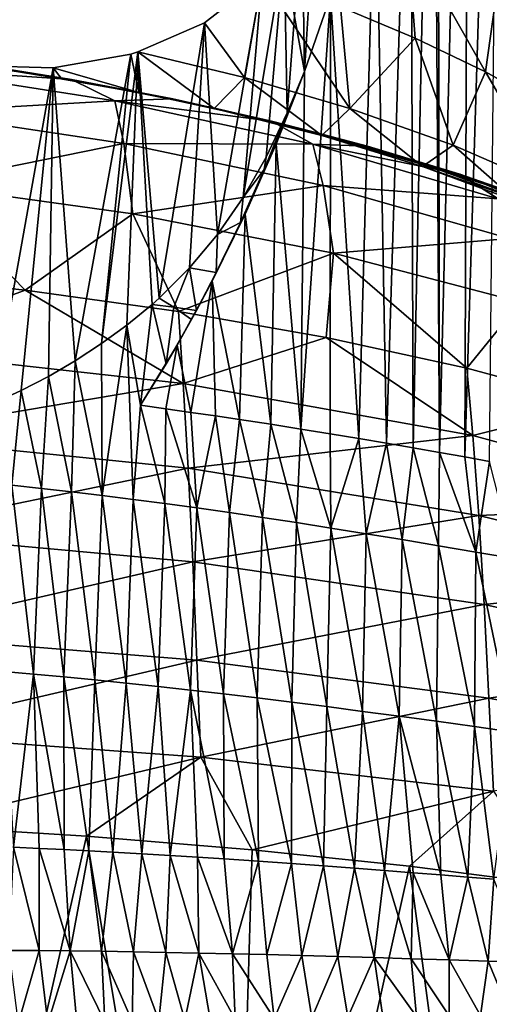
# Model space of a CAD drawing. Header units: millimetres. Extents: x -24 to 24, y -375 to 187.
# Tile 33 of 41: x 8.32 to 14.36, y 141.16 to 153.81. Entities that reach past the tile are written whole.
import ezdxf

# ---------------------------------------------------------------- set-up
doc = ezdxf.new("R2010")
doc.units = ezdxf.units.MM
doc.header["$LTSCALE"] = 19.07781
for name, color, linetype in [('54', 7, 'CONTINUOUS'), ('55', 7, 'CONTINUOUS'), ('56', 7, 'CONTINUOUS'), ('57', 7, 'CONTINUOUS'), ('58', 7, 'CONTINUOUS'), ('59', 7, 'CONTINUOUS'), ('60', 7, 'CONTINUOUS'), ('61', 7, 'CONTINUOUS'), ('66', 7, 'CONTINUOUS'), ('69', 7, 'CONTINUOUS'), ('75', 7, 'CONTINUOUS')]:
    doc.layers.add(name, color=color, linetype=linetype)

msp = doc.modelspace()

# ---------------------------------------------------------------- linework, layer by layer
at = {"layer": '54', "color": 7, "linetype": 'CONTINUOUS', "true_color": 0xe0f2ff}
for points in [[(13.407, 153.577, 98.462), (12.448, 153.98, 98.574), (13.305, 154.918, 103.245), (13.407, 153.577, 98.462)], [(14.312, 153.143, 98.349), (13.407, 153.577, 98.462), (13.305, 154.918, 103.245), (14.312, 153.143, 98.349)], [(14.467, 154.278, 103.068), (14.312, 153.143, 98.349), (13.305, 154.918, 103.245), (14.467, 154.278, 103.068)], [(15.567, 152.44, 98.18), (14.312, 153.143, 98.349), (14.467, 154.278, 103.068), (15.567, 152.44, 98.18)]]:
    msp.add_3dface(points, dxfattribs=at)
at = {"layer": '55', "color": 7, "linetype": 'CONTINUOUS', "true_color": 0xe0f2ff}
for points in [[(10.7, 153.773, 94.991), (11.439, 154.35, 98.685), (11.213, 153.072, 91.421), (10.7, 153.773, 94.991)], [(11.213, 153.072, 91.421), (11.439, 154.35, 98.685), (12.568, 152.674, 91.347), (11.213, 153.072, 91.421)], [(11.439, 154.35, 98.685), (12.448, 153.98, 98.574), (12.568, 152.674, 91.347), (11.439, 154.35, 98.685)], [(12.448, 153.98, 98.574), (13.407, 153.577, 98.462), (12.568, 152.674, 91.347), (12.448, 153.98, 98.574)], [(9.844, 153.399, 91.482), (10.7, 153.773, 94.991), (11.213, 153.072, 91.421), (9.844, 153.399, 91.482)], [(12.568, 152.674, 91.347), (13.407, 153.577, 98.462), (13.896, 152.199, 91.268), (12.568, 152.674, 91.347)], [(13.407, 153.577, 98.462), (14.312, 153.143, 98.349), (13.896, 152.199, 91.268), (13.407, 153.577, 98.462)], [(9.753, 153.372, 91.14), (9.857, 152.878, 84.327), (8.755, 153.193, 87.566), (9.753, 153.372, 91.14)], [(9.844, 153.399, 91.482), (9.857, 152.878, 84.327), (9.753, 153.372, 91.14), (9.844, 153.399, 91.482)], [(9.844, 153.399, 91.482), (11.213, 153.072, 91.421), (10.824, 152.674, 84.32), (9.844, 153.399, 91.482)], [(9.857, 152.878, 84.327), (9.844, 153.399, 91.482), (10.824, 152.674, 84.32), (9.857, 152.878, 84.327)], [(8.858, 153.06, 84.332), (7.829, 153.22, 84.338), (8.755, 153.193, 87.566), (8.858, 153.06, 84.332)], [(9.857, 152.878, 84.327), (8.858, 153.06, 84.332), (8.755, 153.193, 87.566), (9.857, 152.878, 84.327)], [(10.824, 152.674, 84.32), (11.213, 153.072, 91.421), (12.207, 152.326, 84.311), (10.824, 152.674, 84.32)], [(11.213, 153.072, 91.421), (12.568, 152.674, 91.347), (12.207, 152.326, 84.311), (11.213, 153.072, 91.421)], [(13.896, 152.199, 91.268), (14.312, 153.143, 98.349), (15.184, 151.638, 91.185), (13.896, 152.199, 91.268)], [(14.312, 153.143, 98.349), (15.567, 152.44, 98.18), (15.184, 151.638, 91.185), (14.312, 153.143, 98.349)], [(12.207, 152.326, 84.311), (12.568, 152.674, 91.347), (13.503, 151.927, 84.301), (12.207, 152.326, 84.311)], [(12.568, 152.674, 91.347), (13.896, 152.199, 91.268), (13.503, 151.927, 84.301), (12.568, 152.674, 91.347)], [(13.503, 151.927, 84.301), (13.896, 152.199, 91.268), (14.716, 151.477, 84.291), (13.503, 151.927, 84.301)], [(13.896, 152.199, 91.268), (15.184, 151.638, 91.185), (14.716, 151.477, 84.291), (13.896, 152.199, 91.268)]]:
    msp.add_3dface(points, dxfattribs=at)
at = {"layer": '56', "color": 7, "linetype": 'CONTINUOUS', "true_color": 0xe0f2ff}
for points in [[(7.899, 153.211, 69.384), (8.44, 153.128, 53.332), (6.9, 153.35, 53.021), (7.899, 153.211, 69.384)], [(8.44, 153.128, 53.332), (7.37, 153.292, 36.595), (6.9, 153.35, 53.021), (8.44, 153.128, 53.332)], [(8.988, 153.044, 21.318), (7.655, 153.259, 20.813), (7.37, 153.292, 36.595), (8.988, 153.044, 21.318)], [(8.981, 153.04, 37.098), (8.988, 153.044, 21.318), (7.37, 153.292, 36.595), (8.981, 153.04, 37.098)], [(8.981, 153.04, 37.098), (7.37, 153.292, 36.595), (8.44, 153.128, 53.332), (8.981, 153.04, 37.098)], [(7.829, 153.22, 84.338), (8.858, 153.06, 84.332), (9.363, 152.972, 69.536), (7.829, 153.22, 84.338)], [(7.899, 153.211, 69.384), (7.829, 153.22, 84.338), (9.363, 152.972, 69.536), (7.899, 153.211, 69.384)], [(7.899, 153.211, 69.384), (9.363, 152.972, 69.536), (8.44, 153.128, 53.332), (7.899, 153.211, 69.384)], [(9.363, 152.972, 69.536), (9.963, 152.857, 53.702), (8.44, 153.128, 53.332), (9.363, 152.972, 69.536)], [(9.963, 152.857, 53.702), (8.981, 153.04, 37.098), (8.44, 153.128, 53.332), (9.963, 152.857, 53.702)], [(8.858, 153.06, 84.332), (9.857, 152.878, 84.327), (9.363, 152.972, 69.536), (8.858, 153.06, 84.332)], [(10.291, 152.795, 21.901), (8.988, 153.044, 21.318), (8.981, 153.04, 37.098), (10.291, 152.795, 21.901)], [(10.56, 152.735, 37.695), (10.291, 152.795, 21.901), (8.981, 153.04, 37.098), (10.56, 152.735, 37.695)], [(10.56, 152.735, 37.695), (8.981, 153.04, 37.098), (9.963, 152.857, 53.702), (10.56, 152.735, 37.695)], [(9.363, 152.972, 69.536), (9.857, 152.878, 84.327), (10.812, 152.681, 69.71), (9.363, 152.972, 69.536)], [(9.363, 152.972, 69.536), (10.812, 152.681, 69.71), (9.963, 152.857, 53.702), (9.363, 152.972, 69.536)], [(9.857, 152.878, 84.327), (10.824, 152.674, 84.32), (10.812, 152.681, 69.71), (9.857, 152.878, 84.327)], [(10.812, 152.681, 69.71), (11.456, 152.532, 54.128), (9.963, 152.857, 53.702), (10.812, 152.681, 69.71)], [(11.456, 152.532, 54.128), (10.56, 152.735, 37.695), (9.963, 152.857, 53.702), (11.456, 152.532, 54.128)], [(11.561, 152.51, 22.56), (10.291, 152.795, 21.901), (10.56, 152.735, 37.695), (11.561, 152.51, 22.56)], [(12.095, 152.372, 38.384), (11.561, 152.51, 22.56), (10.56, 152.735, 37.695), (12.095, 152.372, 38.384)], [(12.095, 152.372, 38.384), (10.56, 152.735, 37.695), (11.456, 152.532, 54.128), (12.095, 152.372, 38.384)], [(10.812, 152.681, 69.71), (10.824, 152.674, 84.32), (12.234, 152.332, 69.907), (10.812, 152.681, 69.71)], [(10.812, 152.681, 69.71), (12.234, 152.332, 69.907), (11.456, 152.532, 54.128), (10.812, 152.681, 69.71)], [(10.824, 152.674, 84.32), (12.207, 152.326, 84.311), (12.234, 152.332, 69.907), (10.824, 152.674, 84.32)], [(12.234, 152.332, 69.907), (12.909, 152.147, 54.609), (11.456, 152.532, 54.128), (12.234, 152.332, 69.907)], [(12.909, 152.147, 54.609), (12.095, 152.372, 38.384), (11.456, 152.532, 54.128), (12.909, 152.147, 54.609)], [(12.794, 152.187, 23.293), (11.561, 152.51, 22.56), (12.095, 152.372, 38.384), (12.794, 152.187, 23.293)], [(13.576, 151.949, 39.161), (12.794, 152.187, 23.293), (12.095, 152.372, 38.384), (13.576, 151.949, 39.161)], [(13.576, 151.949, 39.161), (12.095, 152.372, 38.384), (12.909, 152.147, 54.609), (13.576, 151.949, 39.161)], [(12.234, 152.332, 69.907), (12.207, 152.326, 84.311), (13.619, 151.917, 70.124), (12.234, 152.332, 69.907)], [(12.207, 152.326, 84.311), (13.503, 151.927, 84.301), (13.619, 151.917, 70.124), (12.207, 152.326, 84.311)], [(12.234, 152.332, 69.907), (13.619, 151.917, 70.124), (12.909, 152.147, 54.609), (12.234, 152.332, 69.907)], [(13.982, 151.827, 24.096), (12.794, 152.187, 23.293), (13.576, 151.949, 39.161), (13.982, 151.827, 24.096)], [(13.619, 151.917, 70.124), (14.31, 151.697, 55.141), (12.909, 152.147, 54.609), (13.619, 151.917, 70.124)], [(14.31, 151.697, 55.141), (13.576, 151.949, 39.161), (12.909, 152.147, 54.609), (14.31, 151.697, 55.141)], [(15.118, 151.431, 24.965), (13.982, 151.827, 24.096), (13.576, 151.949, 39.161), (15.118, 151.431, 24.965)], [(14.992, 151.463, 40.022), (15.118, 151.431, 24.965), (13.576, 151.949, 39.161), (14.992, 151.463, 40.022)], [(14.992, 151.463, 40.022), (13.576, 151.949, 39.161), (14.31, 151.697, 55.141), (14.992, 151.463, 40.022)], [(13.503, 151.927, 84.301), (14.716, 151.477, 84.291), (14.955, 151.431, 70.361), (13.503, 151.927, 84.301)], [(13.619, 151.917, 70.124), (13.503, 151.927, 84.301), (14.955, 151.431, 70.361), (13.619, 151.917, 70.124)], [(13.619, 151.917, 70.124), (14.955, 151.431, 70.361), (14.31, 151.697, 55.141), (13.619, 151.917, 70.124)], [(14.955, 151.431, 70.361), (15.649, 151.178, 55.722), (14.31, 151.697, 55.141), (14.955, 151.431, 70.361)], [(15.649, 151.178, 55.722), (14.992, 151.463, 40.022), (14.31, 151.697, 55.141), (15.649, 151.178, 55.722)]]:
    msp.add_3dface(points, dxfattribs=at)
at = {"layer": '57', "color": 7, "linetype": 'CONTINUOUS', "true_color": 0xe0f2ff}
for points in [[(7.655, 153.259, 20.813), (8.988, 153.044, 21.318), (6.888, 153.187, 16.809), (7.655, 153.259, 20.813)], [(6.888, 153.187, 16.809), (8.988, 153.044, 21.318), (9.548, 152.771, 17.83), (6.888, 153.187, 16.809)], [(6.888, 153.187, 16.809), (9.548, 152.771, 17.83), (6.979, 152.625, 13.214), (6.888, 153.187, 16.809)], [(8.988, 153.044, 21.318), (10.291, 152.795, 21.901), (9.548, 152.771, 17.83), (8.988, 153.044, 21.318)], [(6.979, 152.625, 13.214), (9.548, 152.771, 17.83), (9.664, 152.221, 14.277), (6.979, 152.625, 13.214)], [(10.291, 152.795, 21.901), (11.561, 152.51, 22.56), (9.548, 152.771, 17.83), (10.291, 152.795, 21.901)], [(9.548, 152.771, 17.83), (11.561, 152.51, 22.56), (12.092, 152.215, 19.172), (9.548, 152.771, 17.83)], [(9.548, 152.771, 17.83), (12.092, 152.215, 19.172), (9.664, 152.221, 14.277), (9.548, 152.771, 17.83)], [(6.979, 152.625, 13.214), (9.664, 152.221, 14.277), (7.067, 151.695, 10.002), (6.979, 152.625, 13.214)], [(11.561, 152.51, 22.56), (12.794, 152.187, 23.293), (12.092, 152.215, 19.172), (11.561, 152.51, 22.56)], [(7.067, 151.695, 10.002), (9.664, 152.221, 14.277), (9.777, 151.318, 11.087), (7.067, 151.695, 10.002)], [(9.664, 152.221, 14.277), (12.092, 152.215, 19.172), (12.225, 151.681, 15.673), (9.664, 152.221, 14.277)], [(9.664, 152.221, 14.277), (12.225, 151.681, 15.673), (9.777, 151.318, 11.087), (9.664, 152.221, 14.277)], [(12.794, 152.187, 23.293), (13.982, 151.827, 24.096), (12.092, 152.215, 19.172), (12.794, 152.187, 23.293)], [(12.092, 152.215, 19.172), (13.982, 151.827, 24.096), (14.475, 151.513, 20.816), (12.092, 152.215, 19.172)], [(12.092, 152.215, 19.172), (14.475, 151.513, 20.816), (12.225, 151.681, 15.673), (12.092, 152.215, 19.172)], [(13.982, 151.827, 24.096), (15.118, 151.431, 24.965), (14.475, 151.513, 20.816), (13.982, 151.827, 24.096)], [(6.369, 150.552, 7.113), (7.067, 151.695, 10.002), (8.395, 150.338, 7.796), (6.369, 150.552, 7.113)], [(7.067, 151.695, 10.002), (9.777, 151.318, 11.087), (8.395, 150.338, 7.796), (7.067, 151.695, 10.002)], [(9.777, 151.318, 11.087), (12.225, 151.681, 15.673), (12.355, 150.815, 12.512), (9.777, 151.318, 11.087)], [(12.225, 151.681, 15.673), (14.475, 151.513, 20.816), (14.619, 151.003, 17.383), (12.225, 151.681, 15.673)], [(12.225, 151.681, 15.673), (14.619, 151.003, 17.383), (12.355, 150.815, 12.512), (12.225, 151.681, 15.673)], [(8.395, 150.338, 7.796), (9.777, 151.318, 11.087), (10.364, 150.064, 8.665), (8.395, 150.338, 7.796)], [(9.777, 151.318, 11.087), (12.355, 150.815, 12.512), (10.364, 150.064, 8.665), (9.777, 151.318, 11.087)], [(12.355, 150.815, 12.512), (14.619, 151.003, 17.383), (14.759, 150.184, 14.257), (12.355, 150.815, 12.512)], [(10.364, 150.064, 8.665), (12.355, 150.815, 12.512), (12.263, 149.73, 9.717), (10.364, 150.064, 8.665)], [(12.263, 149.73, 9.717), (12.355, 150.815, 12.512), (14.072, 149.334, 10.944), (12.263, 149.73, 9.717)], [(12.355, 150.815, 12.512), (14.759, 150.184, 14.257), (14.072, 149.334, 10.944), (12.355, 150.815, 12.512)], [(14.072, 149.334, 10.944), (14.759, 150.184, 14.257), (15.771, 148.876, 12.337), (14.072, 149.334, 10.944)]]:
    msp.add_3dface(points, dxfattribs=at)
at = {"layer": '58', "color": 7, "linetype": 'CONTINUOUS', "true_color": 0xe0f2ff}
for points in [[(6.369, 150.552, 7.113), (8.395, 150.338, 7.796), (6.377, 149.589, 5.643), (6.369, 150.552, 7.113)], [(8.395, 150.338, 7.796), (10.424, 149.14, 7.19), (6.377, 149.589, 5.643), (8.395, 150.338, 7.796)], [(8.395, 150.338, 7.796), (10.364, 150.064, 8.665), (10.424, 149.14, 7.19), (8.395, 150.338, 7.796)], [(10.364, 150.064, 8.665), (12.263, 149.73, 9.717), (10.424, 149.14, 7.19), (10.364, 150.064, 8.665)], [(12.263, 149.73, 9.717), (14.148, 148.47, 9.451), (10.424, 149.14, 7.19), (12.263, 149.73, 9.717)], [(12.263, 149.73, 9.717), (14.072, 149.334, 10.944), (14.148, 148.47, 9.451), (12.263, 149.73, 9.717)], [(10.424, 149.14, 7.19), (6.421, 148.463, 4.38), (6.377, 149.589, 5.643), (10.424, 149.14, 7.19)], [(14.072, 149.334, 10.944), (15.771, 148.876, 12.337), (14.148, 148.47, 9.451), (14.072, 149.334, 10.944)], [(10.489, 148.053, 5.927), (6.421, 148.463, 4.38), (10.424, 149.14, 7.19), (10.489, 148.053, 5.927)], [(14.148, 148.47, 9.451), (10.489, 148.053, 5.927), (10.424, 149.14, 7.19), (14.148, 148.47, 9.451)], [(15.771, 148.876, 12.337), (17.418, 147.582, 12.355), (14.148, 148.47, 9.451), (15.771, 148.876, 12.337)], [(10.489, 148.053, 5.927), (6.463, 147.219, 3.366), (6.421, 148.463, 4.38), (10.489, 148.053, 5.927)], [(14.223, 147.445, 8.186), (10.489, 148.053, 5.927), (14.148, 148.47, 9.451), (14.223, 147.445, 8.186)], [(17.418, 147.582, 12.355), (14.223, 147.445, 8.186), (14.148, 148.47, 9.451), (17.418, 147.582, 12.355)], [(10.548, 146.848, 4.918), (6.463, 147.219, 3.366), (10.489, 148.053, 5.927), (10.548, 146.848, 4.918)], [(14.223, 147.445, 8.186), (10.548, 146.848, 4.918), (10.489, 148.053, 5.927), (14.223, 147.445, 8.186)], [(17.496, 146.641, 11.084), (14.223, 147.445, 8.186), (17.418, 147.582, 12.355), (17.496, 146.641, 11.084)], [(14.292, 146.3, 7.183), (10.548, 146.848, 4.918), (14.223, 147.445, 8.186), (14.292, 146.3, 7.183)], [(17.496, 146.641, 11.084), (14.292, 146.3, 7.183), (14.223, 147.445, 8.186), (17.496, 146.641, 11.084)], [(10.548, 146.848, 4.918), (6.501, 145.916, 2.62), (6.463, 147.219, 3.366), (10.548, 146.848, 4.918)], [(10.602, 145.584, 4.181), (6.501, 145.916, 2.62), (10.548, 146.848, 4.918), (10.602, 145.584, 4.181)], [(14.292, 146.3, 7.183), (10.602, 145.584, 4.181), (10.548, 146.848, 4.918), (14.292, 146.3, 7.183)], [(17.566, 145.581, 10.088), (14.292, 146.3, 7.183), (17.496, 146.641, 11.084), (17.566, 145.581, 10.088)], [(14.355, 145.095, 6.458), (10.602, 145.584, 4.181), (14.292, 146.3, 7.183), (14.355, 145.095, 6.458)], [(17.566, 145.581, 10.088), (14.355, 145.095, 6.458), (14.292, 146.3, 7.183), (17.566, 145.581, 10.088)], [(6.501, 145.916, 2.62), (10.602, 145.584, 4.181), (6.536, 144.637, 2.132), (6.501, 145.916, 2.62)], [(6.536, 144.637, 2.132), (10.602, 145.584, 4.181), (10.652, 144.338, 3.701), (6.536, 144.637, 2.132)], [(10.602, 145.584, 4.181), (14.355, 145.095, 6.458), (10.652, 144.338, 3.701), (10.602, 145.584, 4.181)], [(17.629, 144.459, 9.375), (14.355, 145.095, 6.458), (17.566, 145.581, 10.088), (17.629, 144.459, 9.375)], [(10.652, 144.338, 3.701), (14.355, 145.095, 6.458), (14.412, 143.901, 5.987), (10.652, 144.338, 3.701)], [(14.355, 145.095, 6.458), (17.629, 144.459, 9.375), (14.412, 143.901, 5.987), (14.355, 145.095, 6.458)], [(6.536, 144.637, 2.132), (10.652, 144.338, 3.701), (6.965, 143.462, 1.975), (6.536, 144.637, 2.132)], [(6.965, 143.462, 1.975), (10.652, 144.338, 3.701), (9.182, 143.324, 2.756), (6.965, 143.462, 1.975)], [(9.182, 143.324, 2.756), (10.652, 144.338, 3.701), (11.312, 143.149, 3.748), (9.182, 143.324, 2.756)], [(10.652, 144.338, 3.701), (14.412, 143.901, 5.987), (11.312, 143.149, 3.748), (10.652, 144.338, 3.701)], [(11.312, 143.149, 3.748), (14.412, 143.901, 5.987), (13.333, 142.939, 4.94), (11.312, 143.149, 3.748)], [(13.333, 142.939, 4.94), (14.412, 143.901, 5.987), (15.225, 142.695, 6.322), (13.333, 142.939, 4.94)]]:
    msp.add_3dface(points, dxfattribs=at)
at = {"layer": '59', "color": 7, "linetype": 'CONTINUOUS', "true_color": 0xe0f2ff}
for points in [[(13.719, 148.254, 109.605), (13.688, 163.731, 129.589), (13.638, 160.777, 125.783), (13.719, 148.254, 109.605)], [(14.1, 163.628, 129.724), (13.688, 163.731, 129.589), (13.719, 148.254, 109.605), (14.1, 163.628, 129.724)], [(14.046, 148.196, 109.711), (14.1, 163.628, 129.724), (13.719, 148.254, 109.605), (14.046, 148.196, 109.711)], [(14.516, 163.521, 129.86), (14.1, 163.628, 129.724), (14.046, 148.196, 109.711), (14.516, 163.521, 129.86)], [(14.364, 148.139, 109.814), (14.516, 163.521, 129.86), (14.046, 148.196, 109.711), (14.364, 148.139, 109.814)], [(13.345, 158.403, 122.538), (13.383, 148.312, 109.495), (13.638, 160.777, 125.783), (13.345, 158.403, 122.538)], [(13.383, 148.312, 109.495), (13.719, 148.254, 109.605), (13.638, 160.777, 125.783), (13.383, 148.312, 109.495)], [(12.897, 156.17, 119.421), (13.037, 148.372, 109.381), (13.345, 158.403, 122.538), (12.897, 156.17, 119.421)], [(13.037, 148.372, 109.381), (13.383, 148.312, 109.495), (13.345, 158.403, 122.538), (13.037, 148.372, 109.381)], [(12.319, 154.114, 116.437), (12.681, 148.432, 109.263), (12.897, 156.17, 119.421), (12.319, 154.114, 116.437)], [(12.681, 148.432, 109.263), (13.037, 148.372, 109.381), (12.897, 156.17, 119.421), (12.681, 148.432, 109.263)], [(11.938, 148.554, 109.016), (12.315, 148.493, 109.142), (12.319, 154.114, 116.437), (11.938, 148.554, 109.016)], [(11.984, 153.149, 114.996), (11.938, 148.554, 109.016), (12.319, 154.114, 116.437), (11.984, 153.149, 114.996)], [(12.315, 148.493, 109.142), (12.681, 148.432, 109.263), (12.319, 154.114, 116.437), (12.315, 148.493, 109.142)], [(11.619, 152.214, 113.591), (11.938, 148.554, 109.016), (11.984, 153.149, 114.996), (11.619, 152.214, 113.591)], [(11.223, 151.313, 112.222), (11.55, 148.615, 108.887), (11.619, 152.214, 113.591), (11.223, 151.313, 112.222)], [(11.55, 148.615, 108.887), (11.938, 148.554, 109.016), (11.619, 152.214, 113.591), (11.55, 148.615, 108.887)], [(10.799, 150.452, 110.89), (11.15, 148.676, 108.754), (11.223, 151.313, 112.222), (10.799, 150.452, 110.89)], [(11.15, 148.676, 108.754), (11.55, 148.615, 108.887), (11.223, 151.313, 112.222), (11.15, 148.676, 108.754)], [(10.349, 149.633, 109.594), (10.525, 148.768, 108.547), (10.799, 150.452, 110.89), (10.349, 149.633, 109.594)], [(10.525, 148.768, 108.547), (10.841, 148.722, 108.651), (10.799, 150.452, 110.89), (10.525, 148.768, 108.547)], [(10.841, 148.722, 108.651), (11.15, 148.676, 108.754), (10.799, 150.452, 110.89), (10.841, 148.722, 108.651)], [(9.875, 148.859, 108.334), (10.203, 148.814, 108.441), (10.349, 149.633, 109.594), (9.875, 148.859, 108.334)], [(10.203, 148.814, 108.441), (10.525, 148.768, 108.547), (10.349, 149.633, 109.594), (10.203, 148.814, 108.441)]]:
    msp.add_3dface(points, dxfattribs=at)
at = {"layer": '60', "color": 7, "linetype": 'CONTINUOUS', "true_color": 0xe0f2ff}
for points in [[(11.76, 152.615, 113.778), (11.493, 152.047, 113.017), (11.464, 151.89, 112.824), (11.76, 152.615, 113.778)], [(11.493, 152.047, 113.017), (11.195, 151.528, 112.276), (11.464, 151.89, 112.824), (11.493, 152.047, 113.017)], [(11.464, 151.89, 112.824), (11.195, 151.528, 112.276), (11.161, 151.207, 111.884), (11.464, 151.89, 112.824)], [(11.195, 151.528, 112.276), (10.866, 151.054, 111.557), (11.161, 151.207, 111.884), (11.195, 151.528, 112.276)], [(11.161, 151.207, 111.884), (10.866, 151.054, 111.557), (10.85, 150.564, 110.962), (11.161, 151.207, 111.884)], [(10.866, 151.054, 111.557), (10.507, 150.623, 110.862), (10.85, 150.564, 110.962), (10.866, 151.054, 111.557)], [(10.117, 150.236, 110.195), (10.307, 150.119, 110.145), (10.507, 150.623, 110.862), (10.117, 150.236, 110.195)], [(10.307, 150.119, 110.145), (10.595, 150.076, 110.237), (10.507, 150.623, 110.862), (10.307, 150.119, 110.145)], [(10.507, 150.623, 110.862), (10.595, 150.076, 110.237), (10.85, 150.564, 110.962), (10.507, 150.623, 110.862)], [(10.026, 150.155, 110.049), (10.307, 150.119, 110.145), (10.117, 150.236, 110.195), (10.026, 150.155, 110.049)], [(9.7, 149.889, 109.558), (9.875, 148.859, 108.334), (10.026, 150.155, 110.049), (9.7, 149.889, 109.558)], [(10.026, 150.155, 110.049), (9.875, 148.859, 108.334), (10.207, 149.392, 109.184), (10.026, 150.155, 110.049)], [(10.307, 150.119, 110.145), (10.026, 150.155, 110.049), (10.207, 149.392, 109.184), (10.307, 150.119, 110.145)], [(10.532, 149.96, 110.061), (10.307, 150.119, 110.145), (10.207, 149.392, 109.184), (10.532, 149.96, 110.061)], [(10.595, 150.076, 110.237), (10.307, 150.119, 110.145), (10.532, 149.96, 110.061), (10.595, 150.076, 110.237)], [(9.374, 149.651, 109.102), (9.384, 147.7, 106.565), (9.7, 149.889, 109.558), (9.374, 149.651, 109.102)], [(9.384, 147.7, 106.565), (9.783, 147.649, 106.69), (9.7, 149.889, 109.558), (9.384, 147.7, 106.565)], [(9.783, 147.649, 106.69), (9.875, 148.859, 108.334), (9.7, 149.889, 109.558), (9.783, 147.649, 106.69)], [(9.039, 149.432, 108.664), (9.384, 147.7, 106.565), (9.374, 149.651, 109.102), (9.039, 149.432, 108.664)], [(8.696, 149.23, 108.247), (8.992, 147.747, 106.443), (9.039, 149.432, 108.664), (8.696, 149.23, 108.247)], [(8.992, 147.747, 106.443), (9.384, 147.7, 106.565), (9.039, 149.432, 108.664), (8.992, 147.747, 106.443)], [(8.343, 149.047, 107.851), (8.606, 147.792, 106.325), (8.696, 149.23, 108.247), (8.343, 149.047, 107.851)], [(8.606, 147.792, 106.325), (8.992, 147.747, 106.443), (8.696, 149.23, 108.247), (8.606, 147.792, 106.325)], [(7.981, 148.88, 107.477), (8.225, 147.833, 106.211), (8.343, 149.047, 107.851), (7.981, 148.88, 107.477)], [(8.225, 147.833, 106.211), (8.606, 147.792, 106.325), (8.343, 149.047, 107.851), (8.225, 147.833, 106.211)], [(9.875, 148.859, 108.334), (9.783, 147.649, 106.69), (10.188, 147.596, 106.82), (9.875, 148.859, 108.334)], [(10.203, 148.814, 108.441), (9.875, 148.859, 108.334), (10.188, 147.596, 106.82), (10.203, 148.814, 108.441)], [(10.203, 148.814, 108.441), (10.188, 147.596, 106.82), (10.6, 147.54, 106.953), (10.203, 148.814, 108.441)], [(10.525, 148.768, 108.547), (10.203, 148.814, 108.441), (10.6, 147.54, 106.953), (10.525, 148.768, 108.547)], [(10.841, 148.722, 108.651), (10.525, 148.768, 108.547), (10.6, 147.54, 106.953), (10.841, 148.722, 108.651)], [(10.841, 148.722, 108.651), (10.6, 147.54, 106.953), (11.019, 147.48, 107.089), (10.841, 148.722, 108.651)], [(11.15, 148.676, 108.754), (10.841, 148.722, 108.651), (11.019, 147.48, 107.089), (11.15, 148.676, 108.754)], [(11.15, 148.676, 108.754), (11.019, 147.48, 107.089), (11.446, 147.417, 107.228), (11.15, 148.676, 108.754)], [(11.55, 148.615, 108.887), (11.15, 148.676, 108.754), (11.446, 147.417, 107.228), (11.55, 148.615, 108.887)], [(11.55, 148.615, 108.887), (11.446, 147.417, 107.228), (11.881, 147.351, 107.37), (11.55, 148.615, 108.887)], [(11.938, 148.554, 109.016), (11.55, 148.615, 108.887), (11.881, 147.351, 107.37), (11.938, 148.554, 109.016)], [(11.938, 148.554, 109.016), (11.881, 147.351, 107.37), (12.325, 147.282, 107.514), (11.938, 148.554, 109.016)], [(12.315, 148.493, 109.142), (11.938, 148.554, 109.016), (12.325, 147.282, 107.514), (12.315, 148.493, 109.142)], [(12.681, 148.432, 109.263), (12.315, 148.493, 109.142), (12.325, 147.282, 107.514), (12.681, 148.432, 109.263)], [(12.681, 148.432, 109.263), (12.325, 147.282, 107.514), (12.777, 147.209, 107.662), (12.681, 148.432, 109.263)], [(13.037, 148.372, 109.381), (12.681, 148.432, 109.263), (12.777, 147.209, 107.662), (13.037, 148.372, 109.381)], [(13.037, 148.372, 109.381), (12.777, 147.209, 107.662), (13.238, 147.134, 107.811), (13.037, 148.372, 109.381)], [(13.383, 148.312, 109.495), (13.037, 148.372, 109.381), (13.238, 147.134, 107.811), (13.383, 148.312, 109.495)], [(13.383, 148.312, 109.495), (13.238, 147.134, 107.811), (13.708, 147.055, 107.962), (13.383, 148.312, 109.495)], [(13.719, 148.254, 109.605), (13.383, 148.312, 109.495), (13.708, 147.055, 107.962), (13.719, 148.254, 109.605)], [(13.719, 148.254, 109.605), (13.708, 147.055, 107.962), (14.188, 146.973, 108.115), (13.719, 148.254, 109.605)], [(14.046, 148.196, 109.711), (13.719, 148.254, 109.605), (14.188, 146.973, 108.115), (14.046, 148.196, 109.711)], [(14.364, 148.139, 109.814), (14.046, 148.196, 109.711), (14.188, 146.973, 108.115), (14.364, 148.139, 109.814)], [(14.364, 148.139, 109.814), (14.188, 146.973, 108.115), (14.678, 146.889, 108.269), (14.364, 148.139, 109.814)], [(8.502, 145.405, 102.977), (8.225, 147.833, 106.211), (8.117, 145.439, 102.873), (8.502, 145.405, 102.977)], [(8.606, 147.792, 106.325), (8.225, 147.833, 106.211), (8.502, 145.405, 102.977), (8.606, 147.792, 106.325)], [(8.892, 145.369, 103.084), (8.606, 147.792, 106.325), (8.502, 145.405, 102.977), (8.892, 145.369, 103.084)], [(8.992, 147.747, 106.443), (8.606, 147.792, 106.325), (8.892, 145.369, 103.084), (8.992, 147.747, 106.443)], [(9.289, 145.331, 103.195), (8.992, 147.747, 106.443), (8.892, 145.369, 103.084), (9.289, 145.331, 103.195)], [(9.384, 147.7, 106.565), (8.992, 147.747, 106.443), (9.289, 145.331, 103.195), (9.384, 147.7, 106.565)], [(9.692, 145.29, 103.31), (9.384, 147.7, 106.565), (9.289, 145.331, 103.195), (9.692, 145.29, 103.31)], [(9.783, 147.649, 106.69), (9.384, 147.7, 106.565), (9.692, 145.29, 103.31), (9.783, 147.649, 106.69)], [(10.102, 145.246, 103.429), (9.783, 147.649, 106.69), (9.692, 145.29, 103.31), (10.102, 145.246, 103.429)], [(10.188, 147.596, 106.82), (9.783, 147.649, 106.69), (10.102, 145.246, 103.429), (10.188, 147.596, 106.82)], [(10.52, 145.2, 103.55), (10.188, 147.596, 106.82), (10.102, 145.246, 103.429), (10.52, 145.2, 103.55)], [(10.6, 147.54, 106.953), (10.188, 147.596, 106.82), (10.52, 145.2, 103.55), (10.6, 147.54, 106.953)], [(10.945, 145.151, 103.675), (10.6, 147.54, 106.953), (10.52, 145.2, 103.55), (10.945, 145.151, 103.675)], [(11.019, 147.48, 107.089), (10.6, 147.54, 106.953), (10.945, 145.151, 103.675), (11.019, 147.48, 107.089)], [(11.378, 145.099, 103.803), (11.019, 147.48, 107.089), (10.945, 145.151, 103.675), (11.378, 145.099, 103.803)], [(11.446, 147.417, 107.228), (11.019, 147.48, 107.089), (11.378, 145.099, 103.803), (11.446, 147.417, 107.228)], [(11.82, 145.045, 103.934), (11.446, 147.417, 107.228), (11.378, 145.099, 103.803), (11.82, 145.045, 103.934)], [(11.881, 147.351, 107.37), (11.446, 147.417, 107.228), (11.82, 145.045, 103.934), (11.881, 147.351, 107.37)], [(12.271, 144.987, 104.067), (11.881, 147.351, 107.37), (11.82, 145.045, 103.934), (12.271, 144.987, 104.067)], [(12.325, 147.282, 107.514), (11.881, 147.351, 107.37), (12.271, 144.987, 104.067), (12.325, 147.282, 107.514)], [(12.731, 144.927, 104.202), (12.325, 147.282, 107.514), (12.271, 144.987, 104.067), (12.731, 144.927, 104.202)], [(12.777, 147.209, 107.662), (12.325, 147.282, 107.514), (12.731, 144.927, 104.202), (12.777, 147.209, 107.662)], [(13.2, 144.864, 104.339), (12.777, 147.209, 107.662), (12.731, 144.927, 104.202), (13.2, 144.864, 104.339)], [(13.238, 147.134, 107.811), (12.777, 147.209, 107.662), (13.2, 144.864, 104.339), (13.238, 147.134, 107.811)], [(13.679, 144.799, 104.479), (13.238, 147.134, 107.811), (13.2, 144.864, 104.339), (13.679, 144.799, 104.479)], [(13.708, 147.055, 107.962), (13.238, 147.134, 107.811), (13.679, 144.799, 104.479), (13.708, 147.055, 107.962)], [(14.168, 144.731, 104.62), (13.708, 147.055, 107.962), (13.679, 144.799, 104.479), (14.168, 144.731, 104.62)], [(14.188, 146.973, 108.115), (13.708, 147.055, 107.962), (14.168, 144.731, 104.62), (14.188, 146.973, 108.115)], [(14.667, 144.66, 104.762), (14.188, 146.973, 108.115), (14.168, 144.731, 104.62), (14.667, 144.66, 104.762)], [(14.678, 146.889, 108.269), (14.188, 146.973, 108.115), (14.667, 144.66, 104.762), (14.678, 146.889, 108.269)], [(8.502, 145.405, 102.977), (8.117, 145.439, 102.873), (8.245, 143.18, 99.584), (8.502, 145.405, 102.977)], [(8.575, 143.165, 99.658), (8.502, 145.405, 102.977), (8.245, 143.18, 99.584), (8.575, 143.165, 99.658)], [(8.892, 145.369, 103.084), (8.502, 145.405, 102.977), (8.897, 143.15, 99.732), (8.892, 145.369, 103.084)], [(8.897, 143.15, 99.732), (8.502, 145.405, 102.977), (8.575, 143.165, 99.658), (8.897, 143.15, 99.732)], [(9.289, 145.331, 103.195), (8.892, 145.369, 103.084), (9.214, 143.134, 99.806), (9.289, 145.331, 103.195)], [(9.214, 143.134, 99.806), (8.892, 145.369, 103.084), (8.897, 143.15, 99.732), (9.214, 143.134, 99.806)], [(9.521, 143.117, 99.879), (9.289, 145.331, 103.195), (9.214, 143.134, 99.806), (9.521, 143.117, 99.879)], [(9.692, 145.29, 103.31), (9.289, 145.331, 103.195), (9.521, 143.117, 99.879), (9.692, 145.29, 103.31)], [(9.894, 143.096, 99.968), (9.692, 145.29, 103.31), (9.521, 143.117, 99.879), (9.894, 143.096, 99.968)], [(10.102, 145.246, 103.429), (9.692, 145.29, 103.31), (9.894, 143.096, 99.968), (10.102, 145.246, 103.429)], [(10.257, 143.075, 100.055), (10.102, 145.246, 103.429), (9.894, 143.096, 99.968), (10.257, 143.075, 100.055)], [(10.52, 145.2, 103.55), (10.102, 145.246, 103.429), (10.257, 143.075, 100.055), (10.52, 145.2, 103.55)], [(10.611, 143.053, 100.141), (10.52, 145.2, 103.55), (10.257, 143.075, 100.055), (10.611, 143.053, 100.141)], [(10.945, 145.151, 103.675), (10.52, 145.2, 103.55), (10.953, 143.031, 100.225), (10.945, 145.151, 103.675)], [(10.953, 143.031, 100.225), (10.52, 145.2, 103.55), (10.611, 143.053, 100.141), (10.953, 143.031, 100.225)], [(11.378, 145.099, 103.803), (10.945, 145.151, 103.675), (11.392, 143.002, 100.333), (11.378, 145.099, 103.803)], [(11.392, 143.002, 100.333), (10.945, 145.151, 103.675), (10.953, 143.031, 100.225), (11.392, 143.002, 100.333)], [(11.82, 145.045, 103.934), (11.378, 145.099, 103.803), (11.819, 142.972, 100.438), (11.82, 145.045, 103.934)], [(11.819, 142.972, 100.438), (11.378, 145.099, 103.803), (11.392, 143.002, 100.333), (11.819, 142.972, 100.438)], [(12.23, 142.942, 100.539), (11.82, 145.045, 103.934), (11.819, 142.972, 100.438), (12.23, 142.942, 100.539)], [(12.271, 144.987, 104.067), (11.82, 145.045, 103.934), (12.23, 142.942, 100.539), (12.271, 144.987, 104.067)], [(12.626, 142.912, 100.636), (12.271, 144.987, 104.067), (12.23, 142.942, 100.539), (12.626, 142.912, 100.636)], [(12.731, 144.927, 104.202), (12.271, 144.987, 104.067), (12.626, 142.912, 100.636), (12.731, 144.927, 104.202)], [(13.011, 142.882, 100.73), (12.731, 144.927, 104.202), (12.626, 142.912, 100.636), (13.011, 142.882, 100.73)], [(13.2, 144.864, 104.339), (12.731, 144.927, 104.202), (13.011, 142.882, 100.73), (13.2, 144.864, 104.339)], [(13.38, 142.853, 100.82), (13.2, 144.864, 104.339), (13.011, 142.882, 100.73), (13.38, 142.853, 100.82)], [(13.679, 144.799, 104.479), (13.2, 144.864, 104.339), (13.737, 142.825, 100.906), (13.679, 144.799, 104.479)], [(13.737, 142.825, 100.906), (13.2, 144.864, 104.339), (13.38, 142.853, 100.82), (13.737, 142.825, 100.906)], [(14.168, 144.731, 104.62), (13.679, 144.799, 104.479), (14.083, 142.796, 100.989), (14.168, 144.731, 104.62)], [(14.083, 142.796, 100.989), (13.679, 144.799, 104.479), (13.737, 142.825, 100.906), (14.083, 142.796, 100.989)], [(14.416, 142.769, 101.069), (14.168, 144.731, 104.62), (14.083, 142.796, 100.989), (14.416, 142.769, 101.069)], [(14.667, 144.66, 104.762), (14.168, 144.731, 104.62), (14.416, 142.769, 101.069), (14.667, 144.66, 104.762)]]:
    msp.add_3dface(points, dxfattribs=at)
at = {"layer": '61', "color": 7, "linetype": 'CONTINUOUS', "true_color": 0xe0f2ff}
for points in [[(8.576, 141.853, 97.238), (8.245, 143.18, 99.584), (8.185, 141.856, 97.164), (8.576, 141.853, 97.238)], [(8.575, 143.165, 99.658), (8.245, 143.18, 99.584), (8.576, 141.853, 97.238), (8.575, 143.165, 99.658)], [(8.897, 143.15, 99.732), (8.575, 143.165, 99.658), (8.972, 141.849, 97.315), (8.897, 143.15, 99.732)], [(8.972, 141.849, 97.315), (8.575, 143.165, 99.658), (8.576, 141.853, 97.238), (8.972, 141.849, 97.315)], [(9.214, 143.134, 99.806), (8.897, 143.15, 99.732), (8.972, 141.849, 97.315), (9.214, 143.134, 99.806)], [(9.376, 141.844, 97.394), (9.214, 143.134, 99.806), (8.972, 141.849, 97.315), (9.376, 141.844, 97.394)], [(9.521, 143.117, 99.879), (9.214, 143.134, 99.806), (9.376, 141.844, 97.394), (9.521, 143.117, 99.879)], [(9.786, 141.838, 97.477), (9.521, 143.117, 99.879), (9.376, 141.844, 97.394), (9.786, 141.838, 97.477)], [(9.894, 143.096, 99.968), (9.521, 143.117, 99.879), (9.786, 141.838, 97.477), (9.894, 143.096, 99.968)], [(10.203, 141.83, 97.562), (9.894, 143.096, 99.968), (9.786, 141.838, 97.477), (10.203, 141.83, 97.562)], [(10.257, 143.075, 100.055), (9.894, 143.096, 99.968), (10.203, 141.83, 97.562), (10.257, 143.075, 100.055)], [(10.628, 141.822, 97.649), (10.257, 143.075, 100.055), (10.203, 141.83, 97.562), (10.628, 141.822, 97.649)], [(10.611, 143.053, 100.141), (10.257, 143.075, 100.055), (10.628, 141.822, 97.649), (10.611, 143.053, 100.141)], [(10.953, 143.031, 100.225), (10.611, 143.053, 100.141), (11.061, 141.813, 97.739), (10.953, 143.031, 100.225)], [(11.061, 141.813, 97.739), (10.611, 143.053, 100.141), (10.628, 141.822, 97.649), (11.061, 141.813, 97.739)], [(11.392, 143.002, 100.333), (10.953, 143.031, 100.225), (11.061, 141.813, 97.739), (11.392, 143.002, 100.333)], [(11.502, 141.803, 97.831), (11.392, 143.002, 100.333), (11.061, 141.813, 97.739), (11.502, 141.803, 97.831)], [(11.819, 142.972, 100.438), (11.392, 143.002, 100.333), (11.502, 141.803, 97.831), (11.819, 142.972, 100.438)], [(11.952, 141.791, 97.925), (11.819, 142.972, 100.438), (11.502, 141.803, 97.831), (11.952, 141.791, 97.925)], [(12.23, 142.942, 100.539), (11.819, 142.972, 100.438), (11.952, 141.791, 97.925), (12.23, 142.942, 100.539)], [(12.411, 141.778, 98.021), (12.23, 142.942, 100.539), (11.952, 141.791, 97.925), (12.411, 141.778, 98.021)], [(12.626, 142.912, 100.636), (12.23, 142.942, 100.539), (12.411, 141.778, 98.021), (12.626, 142.912, 100.636)], [(12.879, 141.764, 98.118), (12.626, 142.912, 100.636), (12.411, 141.778, 98.021), (12.879, 141.764, 98.118)], [(13.011, 142.882, 100.73), (12.626, 142.912, 100.636), (12.879, 141.764, 98.118), (13.011, 142.882, 100.73)], [(13.357, 141.749, 98.217), (13.011, 142.882, 100.73), (12.879, 141.764, 98.118), (13.357, 141.749, 98.217)], [(13.38, 142.853, 100.82), (13.011, 142.882, 100.73), (13.357, 141.749, 98.217), (13.38, 142.853, 100.82)], [(13.845, 141.733, 98.316), (13.38, 142.853, 100.82), (13.357, 141.749, 98.217), (13.845, 141.733, 98.316)], [(13.737, 142.825, 100.906), (13.38, 142.853, 100.82), (13.845, 141.733, 98.316), (13.737, 142.825, 100.906)], [(14.083, 142.796, 100.989), (13.737, 142.825, 100.906), (13.845, 141.733, 98.316), (14.083, 142.796, 100.989)], [(14.343, 141.716, 98.417), (14.083, 142.796, 100.989), (13.845, 141.733, 98.316), (14.343, 141.716, 98.417)], [(14.416, 142.769, 101.069), (14.083, 142.796, 100.989), (14.343, 141.716, 98.417), (14.416, 142.769, 101.069)], [(14.852, 141.699, 98.519), (14.416, 142.769, 101.069), (14.343, 141.716, 98.417), (14.852, 141.699, 98.519)], [(8.576, 141.853, 97.238), (8.185, 141.856, 97.164), (8.306, 140.912, 94.634), (8.576, 141.853, 97.238)], [(8.687, 140.921, 94.694), (8.576, 141.853, 97.238), (8.306, 140.912, 94.634), (8.687, 140.921, 94.694)], [(8.972, 141.849, 97.315), (8.576, 141.853, 97.238), (8.687, 140.921, 94.694), (8.972, 141.849, 97.315)], [(9.057, 140.93, 94.754), (8.972, 141.849, 97.315), (8.687, 140.921, 94.694), (9.057, 140.93, 94.754)], [(9.376, 141.844, 97.394), (8.972, 141.849, 97.315), (9.417, 140.939, 94.813), (9.376, 141.844, 97.394)], [(9.417, 140.939, 94.813), (8.972, 141.849, 97.315), (9.057, 140.93, 94.754), (9.417, 140.939, 94.813)], [(9.786, 141.838, 97.477), (9.376, 141.844, 97.394), (9.768, 140.947, 94.872), (9.786, 141.838, 97.477)], [(9.768, 140.947, 94.872), (9.376, 141.844, 97.394), (9.417, 140.939, 94.813), (9.768, 140.947, 94.872)], [(10.113, 140.954, 94.93), (9.786, 141.838, 97.477), (9.768, 140.947, 94.872), (10.113, 140.954, 94.93)], [(10.203, 141.83, 97.562), (9.786, 141.838, 97.477), (10.113, 140.954, 94.93), (10.203, 141.83, 97.562)], [(10.448, 140.961, 94.987), (10.203, 141.83, 97.562), (10.113, 140.954, 94.93), (10.448, 140.961, 94.987)], [(10.628, 141.822, 97.649), (10.203, 141.83, 97.562), (10.448, 140.961, 94.987), (10.628, 141.822, 97.649)], [(10.774, 140.967, 95.043), (10.628, 141.822, 97.649), (10.448, 140.961, 94.987), (10.774, 140.967, 95.043)], [(11.061, 141.813, 97.739), (10.628, 141.822, 97.649), (11.093, 140.973, 95.098), (11.061, 141.813, 97.739)], [(11.093, 140.973, 95.098), (10.628, 141.822, 97.649), (10.774, 140.967, 95.043), (11.093, 140.973, 95.098)], [(11.502, 141.803, 97.831), (11.061, 141.813, 97.739), (11.596, 140.982, 95.185), (11.502, 141.803, 97.831)], [(11.596, 140.982, 95.185), (11.061, 141.813, 97.739), (11.093, 140.973, 95.098), (11.596, 140.982, 95.185)], [(11.952, 141.791, 97.925), (11.502, 141.803, 97.831), (11.596, 140.982, 95.185), (11.952, 141.791, 97.925)], [(12.078, 140.99, 95.269), (11.952, 141.791, 97.925), (11.596, 140.982, 95.185), (12.078, 140.99, 95.269)], [(12.411, 141.778, 98.021), (11.952, 141.791, 97.925), (12.078, 140.99, 95.269), (12.411, 141.778, 98.021)], [(12.543, 140.996, 95.35), (12.411, 141.778, 98.021), (12.078, 140.99, 95.269), (12.543, 140.996, 95.35)], [(12.879, 141.764, 98.118), (12.411, 141.778, 98.021), (12.543, 140.996, 95.35), (12.879, 141.764, 98.118)], [(12.992, 141.003, 95.427), (12.879, 141.764, 98.118), (12.543, 140.996, 95.35), (12.992, 141.003, 95.427)], [(13.357, 141.749, 98.217), (12.879, 141.764, 98.118), (13.423, 141.008, 95.502), (13.357, 141.749, 98.217)], [(13.423, 141.008, 95.502), (12.879, 141.764, 98.118), (12.992, 141.003, 95.427), (13.423, 141.008, 95.502)], [(13.845, 141.733, 98.316), (13.357, 141.749, 98.217), (13.842, 141.013, 95.573), (13.845, 141.733, 98.316)], [(13.842, 141.013, 95.573), (13.357, 141.749, 98.217), (13.423, 141.008, 95.502), (13.842, 141.013, 95.573)], [(14.246, 141.018, 95.642), (13.845, 141.733, 98.316), (13.842, 141.013, 95.573), (14.246, 141.018, 95.642)], [(14.343, 141.716, 98.417), (13.845, 141.733, 98.316), (14.246, 141.018, 95.642), (14.343, 141.716, 98.417)], [(14.633, 141.022, 95.707), (14.343, 141.716, 98.417), (14.246, 141.018, 95.642), (14.633, 141.022, 95.707)], [(14.852, 141.699, 98.519), (14.343, 141.716, 98.417), (14.633, 141.022, 95.707), (14.852, 141.699, 98.519)]]:
    msp.add_3dface(points, dxfattribs=at)
at = {"layer": '66', "color": 7, "linetype": 'CONTINUOUS', "true_color": 0xe0f2ff}
for points in [[(6.965, 143.462, 1.975), (9.182, 143.324, 2.756), (6.775, 132.706, -0.017), (6.965, 143.462, 1.975)], [(9.182, 143.324, 2.756), (10.989, 132.443, 1.6), (6.775, 132.706, -0.017), (9.182, 143.324, 2.756)], [(9.182, 143.324, 2.756), (11.312, 143.149, 3.748), (10.989, 132.443, 1.6), (9.182, 143.324, 2.756)], [(11.312, 143.149, 3.748), (13.333, 142.939, 4.94), (10.989, 132.443, 1.6), (11.312, 143.149, 3.748)], [(13.333, 142.939, 4.94), (14.79, 132.068, 3.95), (10.989, 132.443, 1.6), (13.333, 142.939, 4.94)], [(13.333, 142.939, 4.94), (15.225, 142.695, 6.322), (14.79, 132.068, 3.95), (13.333, 142.939, 4.94)]]:
    msp.add_3dface(points, dxfattribs=at)
at = {"layer": '69', "color": 7, "linetype": 'CONTINUOUS', "true_color": 0xe0f2ff}
for points in [[(12.13, 155.48, 103.435), (11.954, 155.096, 102.062), (11.984, 153.149, 114.996), (12.13, 155.48, 103.435)], [(12.13, 155.48, 103.435), (11.984, 153.149, 114.996), (12.319, 154.114, 116.437), (12.13, 155.48, 103.435)], [(11.984, 153.149, 114.996), (11.954, 155.096, 102.062), (11.858, 153.853, 107.932), (11.984, 153.149, 114.996)], [(11.76, 152.615, 113.778), (11.984, 153.149, 114.996), (11.858, 153.853, 107.932), (11.76, 152.615, 113.778)], [(11.619, 152.214, 113.591), (11.984, 153.149, 114.996), (11.76, 152.615, 113.778), (11.619, 152.214, 113.591)], [(11.619, 152.214, 113.591), (11.76, 152.615, 113.778), (11.464, 151.89, 112.824), (11.619, 152.214, 113.591)], [(11.223, 151.313, 112.222), (11.619, 152.214, 113.591), (11.464, 151.89, 112.824), (11.223, 151.313, 112.222)], [(11.223, 151.313, 112.222), (11.464, 151.89, 112.824), (11.161, 151.207, 111.884), (11.223, 151.313, 112.222)], [(10.799, 150.452, 110.89), (11.223, 151.313, 112.222), (10.85, 150.564, 110.962), (10.799, 150.452, 110.89)], [(11.223, 151.313, 112.222), (11.161, 151.207, 111.884), (10.85, 150.564, 110.962), (11.223, 151.313, 112.222)], [(10.595, 150.076, 110.237), (10.799, 150.452, 110.89), (10.85, 150.564, 110.962), (10.595, 150.076, 110.237)], [(10.349, 149.633, 109.594), (10.799, 150.452, 110.89), (10.532, 149.96, 110.061), (10.349, 149.633, 109.594)], [(10.799, 150.452, 110.89), (10.595, 150.076, 110.237), (10.532, 149.96, 110.061), (10.799, 150.452, 110.89)], [(10.349, 149.633, 109.594), (10.532, 149.96, 110.061), (10.207, 149.392, 109.184), (10.349, 149.633, 109.594)], [(9.875, 148.859, 108.334), (10.349, 149.633, 109.594), (10.207, 149.392, 109.184), (9.875, 148.859, 108.334)]]:
    msp.add_3dface(points, dxfattribs=at)
at = {"layer": '75', "color": 7, "linetype": 'CONTINUOUS', "true_color": 0xe0f2ff}
for points in [[(11.724, 154.7, 100.426), (11.439, 154.35, 98.685), (11.195, 151.528, 112.276), (11.724, 154.7, 100.426)], [(11.724, 154.7, 100.426), (11.195, 151.528, 112.276), (11.493, 152.047, 113.017), (11.724, 154.7, 100.426)], [(11.724, 154.7, 100.426), (11.493, 152.047, 113.017), (11.76, 152.615, 113.778), (11.724, 154.7, 100.426)], [(11.724, 154.7, 100.426), (11.76, 152.615, 113.778), (11.858, 153.853, 107.932), (11.724, 154.7, 100.426)], [(11.439, 154.35, 98.685), (10.7, 153.773, 94.991), (10.866, 151.054, 111.557), (11.439, 154.35, 98.685)], [(11.439, 154.35, 98.685), (10.866, 151.054, 111.557), (11.195, 151.528, 112.276), (11.439, 154.35, 98.685)], [(10.7, 153.773, 94.991), (9.844, 153.399, 91.482), (10.117, 150.236, 110.195), (10.7, 153.773, 94.991)], [(10.7, 153.773, 94.991), (10.117, 150.236, 110.195), (10.507, 150.623, 110.862), (10.7, 153.773, 94.991)], [(10.7, 153.773, 94.991), (10.507, 150.623, 110.862), (10.866, 151.054, 111.557), (10.7, 153.773, 94.991)], [(9.753, 153.372, 91.14), (8.755, 153.193, 87.566), (9.039, 149.432, 108.664), (9.753, 153.372, 91.14)], [(9.753, 153.372, 91.14), (9.039, 149.432, 108.664), (9.374, 149.651, 109.102), (9.753, 153.372, 91.14)], [(9.844, 153.399, 91.482), (9.753, 153.372, 91.14), (9.374, 149.651, 109.102), (9.844, 153.399, 91.482)], [(9.844, 153.399, 91.482), (9.374, 149.651, 109.102), (9.7, 149.889, 109.558), (9.844, 153.399, 91.482)], [(9.844, 153.399, 91.482), (9.7, 149.889, 109.558), (10.026, 150.155, 110.049), (9.844, 153.399, 91.482)], [(9.844, 153.399, 91.482), (10.026, 150.155, 110.049), (10.117, 150.236, 110.195), (9.844, 153.399, 91.482)], [(8.755, 153.193, 87.566), (7.829, 153.22, 84.338), (7.981, 148.88, 107.477), (8.755, 153.193, 87.566)], [(8.755, 153.193, 87.566), (7.981, 148.88, 107.477), (8.343, 149.047, 107.851), (8.755, 153.193, 87.566)], [(8.755, 153.193, 87.566), (8.343, 149.047, 107.851), (8.696, 149.23, 108.247), (8.755, 153.193, 87.566)], [(8.755, 153.193, 87.566), (8.696, 149.23, 108.247), (9.039, 149.432, 108.664), (8.755, 153.193, 87.566)]]:
    msp.add_3dface(points, dxfattribs=at)

doc.saveas('drawing.dxf')
